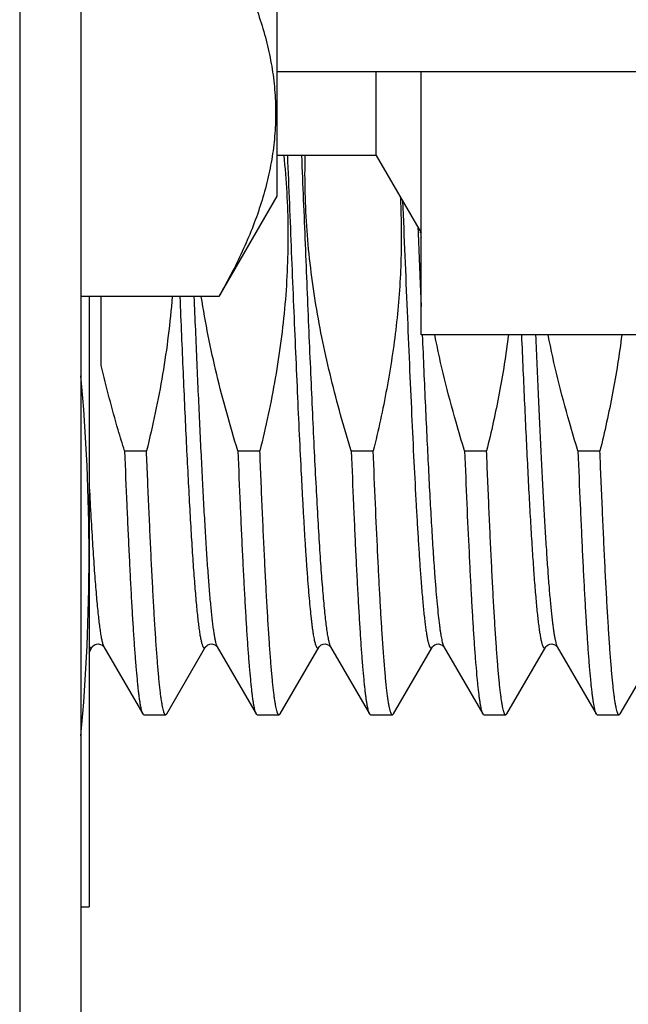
# Model space of a CAD drawing. Header units: inches. Extents: x 0 to 22, y 0 to 17.
# Tile 5 of 98: x 2.325 to 2.474, y 7.592 to 7.833. Entities that reach past the tile are written whole.
import ezdxf

# ---------------------------------------------------------------- set-up
doc = ezdxf.new("R2010")
doc.units = ezdxf.units.IN
doc.header["$LTSCALE"] = 1.21
doc.header["$MEASUREMENT"] = 0
doc.layers.get('0').update_dxf_attribs({"linetype": 'CONTINUOUS'})

msp = doc.modelspace()

# ---------------------------------------------------------------- linework, layer by layer
at = {"color": 7, "linetype": 'CONTINUOUS'}
for p, q in [((2.3249959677, 11.589174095), (2.3249959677, 7.453264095)), ((2.3399959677, 11.575174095), (2.3399959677, 7.453264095)), ((2.3879959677, 8.101030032), (2.3879959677, 7.790030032)), ((2.3879959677, 7.820530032), (2.5556298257, 7.820530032)), ((2.4123817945, 7.8000144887), (2.4123817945, 7.820530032)), ((2.4233502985, 7.7560144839), (2.4233502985, 7.820530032)), ((2.4123817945, 7.8000144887), (2.3879959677, 7.8000144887)), ((2.4123817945, 7.8000144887), (2.4233514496, 7.7810144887)), ((2.3879959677, 7.790030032), (2.3737739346, 7.765396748)), ((2.4182580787, 7.7898873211), (2.4182838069, 7.7893693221)), ((2.423240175, 7.7810076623), (2.4232248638, 7.781209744)), ((2.3737739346, 7.765396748), (2.3399959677, 7.765396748)), ((2.3419959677, 7.765396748), (2.3419959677, 7.6158642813)), ((2.3449959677, 7.7484981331), (2.3449959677, 7.765396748)), ((2.5048502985, 7.7560144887), (2.4233502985, 7.7560144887)), ((2.350682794, 7.7275753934), (2.3560725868, 7.7275753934)), ((2.378459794, 7.7275753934), (2.3838495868, 7.7275753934)), ((2.406236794, 7.7275753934), (2.4116265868, 7.7275753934)), ((2.434013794, 7.7275753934), (2.4394035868, 7.7275753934)), ((2.461790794, 7.7275753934), (2.4671805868, 7.7275753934)), ((2.3419959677, 7.6781532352), (2.3427875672, 7.6795210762)), ((2.345588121, 7.6795836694), (2.3456293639, 7.6795210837)), ((2.3456293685, 7.6795210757), (2.3551315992, 7.6630981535)), ((2.3610623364, 7.6630981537), (2.3705645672, 7.6795210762)), ((2.373365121, 7.6795836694), (2.3734063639, 7.6795210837)), ((2.3734063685, 7.6795210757), (2.3829085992, 7.6630981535)), ((2.3888393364, 7.6630981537), (2.3983415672, 7.6795210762)), ((2.401142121, 7.6795836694), (2.4011833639, 7.6795210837)), ((2.4011833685, 7.6795210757), (2.4106855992, 7.6630981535)), ((2.4166163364, 7.6630981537), (2.4261185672, 7.6795210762)), ((2.4289427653, 7.6795494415), (2.4289602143, 7.6795213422)), ((2.4289603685, 7.6795210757), (2.4384625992, 7.6630981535)), ((2.4443933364, 7.6630981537), (2.4538955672, 7.6795210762)), ((2.4567197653, 7.6795494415), (2.4567372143, 7.6795213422)), ((2.4567373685, 7.6795210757), (2.4662395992, 7.6630981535)), ((2.4721703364, 7.6630981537), (2.4816725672, 7.6795210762)), ((2.3551315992, 7.6630981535), (2.3554020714, 7.6628642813)), ((2.3554020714, 7.6628642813), (2.3607918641, 7.6628642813)), ((2.3610623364, 7.6630981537), (2.3607918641, 7.6628642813)), ((2.3829085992, 7.6630981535), (2.3831790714, 7.6628642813)), ((2.3831790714, 7.6628642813), (2.3885688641, 7.6628642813)), ((2.3888393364, 7.6630981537), (2.3885688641, 7.6628642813)), ((2.4106855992, 7.6630981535), (2.4109560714, 7.6628642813)), ((2.4109560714, 7.6628642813), (2.4163458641, 7.6628642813)), ((2.4166163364, 7.6630981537), (2.4163458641, 7.6628642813)), ((2.4384625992, 7.6630981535), (2.4387330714, 7.6628642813)), ((2.4387330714, 7.6628642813), (2.4441228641, 7.6628642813)), ((2.4443933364, 7.6630981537), (2.4441228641, 7.6628642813)), ((2.4662395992, 7.6630981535), (2.4665100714, 7.6628642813)), ((2.4665100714, 7.6628642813), (2.4718998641, 7.6628642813)), ((2.4721703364, 7.6630981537), (2.4718998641, 7.6628642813)), ((2.3399959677, 7.6158642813), (2.3419959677, 7.6158642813))]:
    msp.add_line(p, q, dxfattribs=at)
at = {"color": 9, "linetype": 'CONTINUOUS'}
for p, q in [((2.4225498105, 7.7823991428), (2.4226076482, 7.7809804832)), ((2.4226076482, 7.7809804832), (2.4231199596, 7.7684935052)), ((2.4231199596, 7.7684935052), (2.4233503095, 7.7629537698)), ((2.3453003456, 7.6803889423), (2.3456293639, 7.6795210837)), ((2.3732280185, 7.6799172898), (2.3734063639, 7.6795210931)), ((2.4566745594, 7.6796405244), (2.4567372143, 7.6795213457))]:
    msp.add_line(p, q, dxfattribs=at)
at = {"color": 7, "linetype": 'CONTINUOUS'}
for points in [[(2.3427873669, 7.6795207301), (2.3427961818, 7.6795353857), (2.3428676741, 7.6796341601), (2.3430373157, 7.6798087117), (2.3433423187, 7.6800224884), (2.3437806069, 7.6801972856), (2.3442740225, 7.6802508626), (2.3447733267, 7.6801563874), (2.3451895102, 7.679952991)], [(2.3451895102, 7.679952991), (2.3454509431, 7.6797422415), (2.345588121, 7.6795836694)], [(2.3705643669, 7.6795207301), (2.3705731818, 7.6795353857), (2.3706446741, 7.6796341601), (2.3708143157, 7.6798087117), (2.3711193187, 7.6800224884), (2.3715576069, 7.6801972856), (2.3720510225, 7.6802508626), (2.3725503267, 7.6801563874), (2.3729665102, 7.679952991)], [(2.3729665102, 7.679952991), (2.3732279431, 7.6797422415), (2.373365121, 7.6795836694)], [(2.3983413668, 7.6795207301), (2.3983501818, 7.6795353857), (2.3984216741, 7.6796341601), (2.3985913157, 7.6798087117), (2.3988963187, 7.6800224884), (2.3993346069, 7.6801972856), (2.3998280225, 7.6802508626), (2.4003273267, 7.6801563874), (2.4007435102, 7.679952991)], [(2.4007435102, 7.679952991), (2.4010049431, 7.6797422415), (2.401142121, 7.6795836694)], [(2.4261183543, 7.6795207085), (2.4261281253, 7.6795368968), (2.4262029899, 7.6796394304), (2.4263820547, 7.6798206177), (2.4267043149, 7.68003933), (2.4271554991, 7.6802079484), (2.4276447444, 7.680248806), (2.4281341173, 7.6801459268), (2.4285411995, 7.6799391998), (2.4287988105, 7.6797252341), (2.4289230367, 7.6795782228), (2.4289427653, 7.6795494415)], [(2.4538953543, 7.6795207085), (2.4539051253, 7.6795368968), (2.4539799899, 7.6796394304), (2.4541590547, 7.6798206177), (2.4544813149, 7.68003933), (2.4549324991, 7.6802079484), (2.4554217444, 7.680248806), (2.4559111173, 7.6801459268)], [(2.4559111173, 7.6801459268), (2.4563181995, 7.6799391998), (2.4565758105, 7.6797252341), (2.4567000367, 7.6795782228), (2.4567197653, 7.6795494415)]]:
    msp.add_lwpolyline(points, dxfattribs=at)
for centre, radius, start, end in [((2.6171128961, 7.7957993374), 0.1944361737, 184.3629749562, 184.7293310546), ((1.8404836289, 7.7014335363), 0.501514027, 0.0492108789, 5.0986937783), ((1.840485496, 7.7022949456), 0.5015121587, 354.9015249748, 359.9507981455)]:
    msp.add_arc(centre, radius, start, end, dxfattribs=at)
at = {"color": 9, "linetype": 'CONTINUOUS'}
msp.add_arc((2.4025617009, 7.6803175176), 0.0015918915, 208.1674843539, 210.0202565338, dxfattribs=at)
at = {"color": 7, "linetype": 'CONTINUOUS'}
for points, knots in [([(2.3737739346, 7.85546339), (2.374822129, 7.853647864), (2.3768308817, 7.8500056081), (2.3795688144, 7.8444574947), (2.3819721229, 7.838868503), (2.3840047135, 7.8332399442), (2.3856313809, 7.8275749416), (2.3868200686, 7.8218790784), (2.3875447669, 7.8161605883), (2.3877883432, 7.810430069), (2.3875447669, 7.8046995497), (2.3868200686, 7.7989810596), (2.3856313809, 7.7932851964), (2.3840047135, 7.7876201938), (2.3819721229, 7.781991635), (2.3795688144, 7.7764026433), (2.3768308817, 7.7708545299), (2.374822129, 7.767212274), (2.3737739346, 7.765396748)], [0, 0, 0, 0, 0.0659401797, 0.1307869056, 0.1945294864, 0.2572013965, 0.3188937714, 0.3797645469, 0.4400393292, 0.5, 0.5599606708, 0.6202354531, 0.6811062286, 0.7427986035, 0.8054705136, 0.8692130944, 0.9340598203, 1, 1, 1, 1]), ([(2.3896966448, 7.80001782), (2.3900102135, 7.7969901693), (2.3904984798, 7.7909194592), (2.3907950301, 7.7817893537), (2.3906494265, 7.7726553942), (2.39006863, 7.7635390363), (2.3890717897, 7.75445888), (2.3872263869, 7.7424221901), (2.3853118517, 7.7334839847), (2.3838495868, 7.7275753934)], [0, 0, 0, 0, 0.1250041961, 0.2500081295, 0.3750120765, 0.5000162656, 0.62502094, 0.7500263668, 1, 1, 1, 1]), ([(2.406236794, 7.7275753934), (2.4053297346, 7.7305066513), (2.4035931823, 7.7363935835), (2.4012564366, 7.7452987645), (2.39922549, 7.7542790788), (2.39753923, 7.7633308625), (2.3962349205, 7.7724459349), (2.3953447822, 7.7816111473), (2.3948920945, 7.7908083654), (2.3948894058, 7.7969478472), (2.3949623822, 7.8000152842)], [0, 0, 0, 0, 0.1250020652, 0.2500034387, 0.3750043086, 0.500004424, 0.6250038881, 0.7500028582, 0.8750014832, 1, 1, 1, 1]), ([(2.4182838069, 7.7893693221), (2.4184092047, 7.7867734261), (2.418553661, 7.7815758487), (2.4184482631, 7.7737776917), (2.4180246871, 7.7659902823), (2.4172934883, 7.7582259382), (2.4162706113, 7.7504946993), (2.4145446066, 7.7402422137), (2.4128751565, 7.732620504), (2.4116265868, 7.7275753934)], [0, 0, 0, 0, 0.1250030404, 0.2500060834, 0.375009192, 0.5000124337, 0.6250158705, 0.7500195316, 1, 1, 1, 1]), ([(2.3623741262, 7.7653964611), (2.3621275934, 7.7622073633), (2.36147955, 7.7558401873), (2.3600742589, 7.7463448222), (2.358274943, 7.7369165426), (2.3568410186, 7.7306804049), (2.3560725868, 7.7275753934)], [0, 0, 0, 0, 0.2499973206, 0.4999964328, 0.749997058, 1, 1, 1, 1]), ([(2.378459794, 7.7275753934), (2.3775014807, 7.7306722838), (2.3756714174, 7.7368933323), (2.3732278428, 7.7463085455), (2.3711305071, 7.7558072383), (2.3699935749, 7.7621926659), (2.3694976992, 7.7653962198)], [0, 0, 0, 0, 0.2500026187, 0.5000033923, 0.7500026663, 1, 1, 1, 1]), ([(2.434013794, 7.7275753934), (2.4332902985, 7.7299134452), (2.4304958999, 7.7392936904), (2.4281413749, 7.748809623), (2.4267122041, 7.7560096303)], [0, 0, 0, 0, 0.2500465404, 1, 1, 1, 1]), ([(2.444758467, 7.7560111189), (2.4444614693, 7.7536168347), (2.4437852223, 7.7488380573), (2.4421259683, 7.739330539), (2.4405626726, 7.7322589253), (2.4394035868, 7.7275753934)], [0, 0, 0, 0, 0.2500114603, 0.5000228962, 1, 1, 1, 1]), ([(2.461790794, 7.7275753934), (2.4610672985, 7.7299134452), (2.4582728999, 7.7392936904), (2.4559183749, 7.748809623), (2.4544892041, 7.7560096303)], [0, 0, 0, 0, 0.2500465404, 1, 1, 1, 1]), ([(2.472535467, 7.7560111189), (2.4722384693, 7.7536168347), (2.4715622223, 7.7488380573), (2.4699029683, 7.739330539), (2.4683396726, 7.7322589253), (2.4671805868, 7.7275753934)], [0, 0, 0, 0, 0.2500114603, 0.5000228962, 1, 1, 1, 1]), ([(2.350682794, 7.7275753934), (2.3501485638, 7.7293018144), (2.3480658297, 7.736223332), (2.3462164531, 7.7432163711), (2.3449959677, 7.7484981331)], [0, 0, 0, 0, 0.250021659, 1, 1, 1, 1]), ([(2.350682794, 7.7275753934), (2.3508612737, 7.7231546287), (2.3511318, 7.7166647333), (2.3515097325, 7.7082115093), (2.3517868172, 7.702327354), (2.352063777, 7.6967814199), (2.3523405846, 7.6915956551), (2.3526171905, 7.6867905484), (2.3528935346, 7.6823850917), (2.3531695, 7.6783966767), (2.3534449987, 7.6748410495), (2.3536821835, 7.6721557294), (2.3538743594, 7.6702346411), (2.3540127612, 7.6689668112), (2.3541510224, 7.6678165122), (2.354289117, 7.6667848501), (2.3544269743, 7.6658728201), (2.3545644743, 7.6650812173), (2.3547015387, 7.6644107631), (2.3548208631, 7.6639292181), (2.3549185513, 7.6636061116), (2.3549874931, 7.6634084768), (2.3550562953, 7.6632413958), (2.3551061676, 7.6631421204), (2.3551315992, 7.6630981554)], [0, 0, 0, 0, 0.2051315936, 0.3011584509, 0.3923170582, 0.4782469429, 0.5586105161, 0.6330919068, 0.7013992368, 0.7632657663, 0.8184514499, 0.8667446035, 0.888248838, 0.9079644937, 0.9258745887, 0.9419639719, 0.9562212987, 0.968637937, 0.9792110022, 0.9879444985, 0.9916267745, 0.9948579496, 0.9976451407, 1, 1, 1, 1]), ([(2.3607918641, 7.6628642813), (2.3607794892, 7.6628642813), (2.3607539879, 7.6628673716), (2.3607164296, 7.6628810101), (2.3606791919, 7.6629034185), (2.360626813, 7.6629474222), (2.3605625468, 7.6630267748), (2.3604898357, 7.6631502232), (2.3604170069, 7.6633077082), (2.3603440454, 7.6634993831), (2.3602709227, 7.6637254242), (2.3601673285, 7.6640940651), (2.3600407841, 7.6646419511), (2.3598953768, 7.6654032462), (2.3597495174, 7.6663005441), (2.3596032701, 7.6673329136), (2.3594567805, 7.6684993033), (2.3593101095, 7.6697984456), (2.3591632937, 7.6712289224), (2.3589595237, 7.6733934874), (2.3587080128, 7.6764148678), (2.3584157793, 7.6804097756), (2.358123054, 7.6848827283), (2.3578299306, 7.689813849), (2.3575365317, 7.6951812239), (2.3572429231, 7.7009609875), (2.356949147, 7.7071274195), (2.3565477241, 7.7160414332), (2.3562614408, 7.7228976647), (2.3560725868, 7.7275753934)], [0, 0, 0, 0, 0.0005704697, 0.0011714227, 0.0018290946, 0.002563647, 0.0043150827, 0.0065008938, 0.0091571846, 0.0123033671, 0.0159505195, 0.0201053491, 0.0299522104, 0.0418599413, 0.0558298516, 0.0718550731, 0.089923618, 0.1100194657, 0.1321230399, 0.1562121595, 0.210243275, 0.2718825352, 0.340862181, 0.4168798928, 0.4996008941, 0.5886596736, 0.6836623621, 0.7841872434, 1, 1, 1, 1]), ([(2.378459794, 7.7275753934), (2.3786382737, 7.7231546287), (2.3789088, 7.7166647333), (2.3792867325, 7.7082115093), (2.3795638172, 7.702327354), (2.379840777, 7.6967814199), (2.3801175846, 7.6915956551), (2.3803941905, 7.6867905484), (2.3806705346, 7.6823850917), (2.3809465, 7.6783966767), (2.3812219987, 7.6748410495), (2.3814591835, 7.6721557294), (2.3816513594, 7.6702346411), (2.3817897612, 7.6689668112), (2.3819280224, 7.6678165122), (2.382066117, 7.6667848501), (2.3822039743, 7.6658728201), (2.3823414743, 7.6650812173), (2.3824785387, 7.6644107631), (2.3825978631, 7.6639292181), (2.3826955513, 7.6636061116), (2.3827644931, 7.6634084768), (2.3828332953, 7.6632413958), (2.3828831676, 7.6631421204), (2.3829085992, 7.6630981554)], [0, 0, 0, 0, 0.2051315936, 0.3011584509, 0.3923170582, 0.4782469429, 0.5586105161, 0.6330919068, 0.7013992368, 0.7632657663, 0.8184514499, 0.8667446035, 0.888248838, 0.9079644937, 0.9258745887, 0.9419639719, 0.9562212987, 0.968637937, 0.9792110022, 0.9879444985, 0.9916267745, 0.9948579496, 0.9976451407, 1, 1, 1, 1]), ([(2.3885688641, 7.6628642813), (2.3885564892, 7.6628642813), (2.3885309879, 7.6628673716), (2.3884934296, 7.6628810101), (2.3884561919, 7.6629034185), (2.388403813, 7.6629474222), (2.3883395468, 7.6630267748), (2.3882668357, 7.6631502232), (2.3881940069, 7.6633077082), (2.3881210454, 7.6634993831), (2.3880479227, 7.6637254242), (2.3879443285, 7.6640940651), (2.3878177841, 7.6646419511), (2.3876723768, 7.6654032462), (2.3875265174, 7.6663005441), (2.3873802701, 7.6673329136), (2.3872337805, 7.6684993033), (2.3870871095, 7.6697984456), (2.3869402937, 7.6712289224), (2.3867365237, 7.6733934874), (2.3864850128, 7.6764148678), (2.3861927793, 7.6804097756), (2.385900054, 7.6848827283), (2.3856069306, 7.689813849), (2.3853135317, 7.6951812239), (2.3850199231, 7.7009609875), (2.384726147, 7.7071274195), (2.3843247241, 7.7160414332), (2.3840384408, 7.7228976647), (2.3838495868, 7.7275753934)], [0, 0, 0, 0, 0.0005704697, 0.0011714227, 0.0018290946, 0.002563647, 0.0043150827, 0.0065008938, 0.0091571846, 0.0123033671, 0.0159505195, 0.0201053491, 0.0299522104, 0.0418599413, 0.0558298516, 0.0718550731, 0.089923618, 0.1100194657, 0.1321230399, 0.1562121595, 0.210243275, 0.2718825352, 0.340862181, 0.4168798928, 0.4996008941, 0.5886596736, 0.6836623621, 0.7841872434, 1, 1, 1, 1]), ([(2.406236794, 7.7275753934), (2.4064152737, 7.7231546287), (2.4066858, 7.7166647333), (2.4070637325, 7.7082115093), (2.4073408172, 7.702327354), (2.407617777, 7.6967814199), (2.4078945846, 7.6915956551), (2.4081711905, 7.6867905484), (2.4084475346, 7.6823850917), (2.4087235, 7.6783966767), (2.4089989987, 7.6748410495), (2.4092361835, 7.6721557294), (2.4094283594, 7.6702346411), (2.4095667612, 7.6689668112), (2.4097050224, 7.6678165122), (2.409843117, 7.6667848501), (2.4099809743, 7.6658728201), (2.4101184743, 7.6650812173), (2.4102555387, 7.6644107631), (2.4103748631, 7.6639292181), (2.4104725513, 7.6636061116), (2.4105414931, 7.6634084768), (2.4106102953, 7.6632413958), (2.4106601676, 7.6631421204), (2.4106855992, 7.6630981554)], [0, 0, 0, 0, 0.2051315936, 0.3011584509, 0.3923170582, 0.4782469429, 0.5586105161, 0.6330919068, 0.7013992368, 0.7632657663, 0.8184514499, 0.8667446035, 0.888248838, 0.9079644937, 0.9258745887, 0.9419639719, 0.9562212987, 0.968637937, 0.9792110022, 0.9879444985, 0.9916267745, 0.9948579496, 0.9976451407, 1, 1, 1, 1]), ([(2.4138023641, 7.6829885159), (2.4137074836, 7.684448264), (2.4135191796, 7.6874946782), (2.4132485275, 7.692249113), (2.4129776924, 7.6973653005), (2.4126060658, 7.7048526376), (2.4121466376, 7.7149604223), (2.411801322, 7.7232473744), (2.4116265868, 7.7275753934)], [0, 0, 0, 0, 0.098306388, 0.2051175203, 0.3200284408, 0.4426099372, 0.7089073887, 1, 1, 1, 1]), ([(2.434013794, 7.7275753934), (2.4341885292, 7.7232473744), (2.4345338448, 7.7149604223), (2.4349932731, 7.7048526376), (2.4353648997, 7.6973653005), (2.4356357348, 7.692249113), (2.4359063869, 7.6874946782), (2.4360946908, 7.684448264), (2.4361895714, 7.6829885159)], [0, 0, 0, 0, 0.2910926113, 0.5573900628, 0.6799715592, 0.7948824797, 0.901693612, 1, 1, 1, 1]), ([(2.4441228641, 7.6628642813), (2.4441104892, 7.6628642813), (2.4440849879, 7.6628673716), (2.4440474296, 7.6628810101), (2.4440101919, 7.6629034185), (2.443957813, 7.6629474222), (2.4438935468, 7.6630267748), (2.4438208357, 7.6631502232), (2.4437480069, 7.6633077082), (2.4436750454, 7.6634993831), (2.4436019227, 7.6637254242), (2.4434983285, 7.6640940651), (2.4433717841, 7.6646419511), (2.4432263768, 7.6654032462), (2.4430805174, 7.6663005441), (2.4429342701, 7.6673329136), (2.4427877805, 7.6684993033), (2.4426411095, 7.6697984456), (2.4424942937, 7.6712289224), (2.4422905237, 7.6733934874), (2.4420390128, 7.6764148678), (2.4417467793, 7.6804097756), (2.441454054, 7.6848827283), (2.4411609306, 7.689813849), (2.4408675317, 7.6951812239), (2.4405739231, 7.7009609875), (2.440280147, 7.7071274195), (2.4398787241, 7.7160414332), (2.4395924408, 7.7228976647), (2.4394035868, 7.7275753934)], [0, 0, 0, 0, 0.0005704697, 0.0011714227, 0.0018290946, 0.002563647, 0.0043150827, 0.0065008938, 0.0091571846, 0.0123033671, 0.0159505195, 0.0201053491, 0.0299522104, 0.0418599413, 0.0558298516, 0.0718550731, 0.089923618, 0.1100194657, 0.1321230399, 0.1562121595, 0.210243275, 0.2718825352, 0.340862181, 0.4168798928, 0.4996008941, 0.5886596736, 0.6836623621, 0.7841872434, 1, 1, 1, 1]), ([(2.461790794, 7.7275753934), (2.4619692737, 7.7231546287), (2.4622398, 7.7166647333), (2.4626177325, 7.7082115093), (2.4628948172, 7.702327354), (2.463171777, 7.6967814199), (2.4634485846, 7.6915956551), (2.4637251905, 7.6867905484), (2.4640015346, 7.6823850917), (2.4642775, 7.6783966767), (2.4645529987, 7.6748410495), (2.4647901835, 7.6721557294), (2.4649823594, 7.6702346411), (2.4651207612, 7.6689668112), (2.4652590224, 7.6678165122), (2.465397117, 7.6667848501), (2.4655349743, 7.6658728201), (2.4656724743, 7.6650812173), (2.4658095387, 7.6644107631), (2.4659288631, 7.6639292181), (2.4660265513, 7.6636061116), (2.4660954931, 7.6634084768), (2.4661642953, 7.6632413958), (2.4662141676, 7.6631421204), (2.4662395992, 7.6630981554)], [0, 0, 0, 0, 0.2051315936, 0.3011584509, 0.3923170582, 0.4782469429, 0.5586105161, 0.6330919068, 0.7013992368, 0.7632657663, 0.8184514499, 0.8667446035, 0.888248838, 0.9079644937, 0.9258745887, 0.9419639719, 0.9562212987, 0.968637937, 0.9792110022, 0.9879444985, 0.9916267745, 0.9948579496, 0.9976451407, 1, 1, 1, 1]), ([(2.4718998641, 7.6628642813), (2.4718874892, 7.6628642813), (2.4718619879, 7.6628673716), (2.4718244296, 7.6628810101), (2.4717871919, 7.6629034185), (2.471734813, 7.6629474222), (2.4716705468, 7.6630267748), (2.4715978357, 7.6631502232), (2.4715250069, 7.6633077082), (2.4714520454, 7.6634993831), (2.4713789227, 7.6637254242), (2.4712753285, 7.6640940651), (2.4711487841, 7.6646419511), (2.4710033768, 7.6654032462), (2.4708575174, 7.6663005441), (2.4707112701, 7.6673329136), (2.4705647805, 7.6684993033), (2.4704181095, 7.6697984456), (2.4702712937, 7.6712289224), (2.4700675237, 7.6733934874), (2.4698160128, 7.6764148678), (2.4695237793, 7.6804097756), (2.469231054, 7.6848827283), (2.4689379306, 7.689813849), (2.4686445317, 7.6951812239), (2.4683509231, 7.7009609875), (2.468057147, 7.7071274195), (2.4676557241, 7.7160414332), (2.4673694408, 7.7228976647), (2.4671805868, 7.7275753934)], [0, 0, 0, 0, 0.0005704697, 0.0011714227, 0.0018290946, 0.002563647, 0.0043150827, 0.0065008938, 0.0091571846, 0.0123033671, 0.0159505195, 0.0201053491, 0.0299522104, 0.0418599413, 0.0558298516, 0.0718550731, 0.089923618, 0.1100194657, 0.1321230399, 0.1562121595, 0.210243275, 0.2718825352, 0.340862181, 0.4168798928, 0.4996008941, 0.5886596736, 0.6836623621, 0.7841872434, 1, 1, 1, 1]), ([(2.4163458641, 7.6628642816), (2.4163325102, 7.6628642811), (2.4163048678, 7.662867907), (2.4162643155, 7.6628838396), (2.4162241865, 7.6629099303), (2.4161675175, 7.6629613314), (2.4160982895, 7.6630537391), (2.4160200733, 7.6631969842), (2.4159416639, 7.6633798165), (2.4158630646, 7.6636023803), (2.4157842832, 7.6638648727), (2.4157053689, 7.6641672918), (2.4156263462, 7.6645096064), (2.4155156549, 7.6650445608), (2.4153795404, 7.6658129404), (2.4152222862, 7.6668540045), (2.4150646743, 7.6680513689), (2.4149067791, 7.6694035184), (2.4147486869, 7.6709087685), (2.4145904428, 7.672565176), (2.4143708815, 7.6750690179), (2.4140998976, 7.6785595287), (2.4139024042, 7.6814493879), (2.4138023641, 7.6829885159)], [0, 0, 0, 0, 0.001960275, 0.0040415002, 0.0063455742, 0.0089482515, 0.0152364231, 0.0231703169, 0.0328717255, 0.0444042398, 0.057803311, 0.0730898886, 0.0902764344, 0.1093688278, 0.153275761, 0.2048040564, 0.263913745, 0.330548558, 0.4046341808, 0.4860859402, 0.5748025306, 0.7735892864, 1, 1, 1, 1]), ([(2.4361895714, 7.6829885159), (2.4362795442, 7.6816042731), (2.4364576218, 7.6789856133), (2.4367391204, 7.6752887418), (2.4369814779, 7.6724967), (2.4371778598, 7.6704994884), (2.4373192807, 7.6691817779), (2.4374605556, 7.6679865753), (2.437601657, 7.6669150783), (2.4377425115, 7.6659683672), (2.4378829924, 7.6651473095), (2.4380230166, 7.6644526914), (2.4381449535, 7.6639543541), (2.4382448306, 7.6636205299), (2.4383152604, 7.6634168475), (2.4383855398, 7.6632450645), (2.4384365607, 7.6631431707), (2.4384625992, 7.6630981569)], [0, 0, 0, 0, 0.2074069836, 0.3924389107, 0.5543452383, 0.626426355, 0.6924964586, 0.7524959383, 0.8063714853, 0.8540824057, 0.8955972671, 0.9309042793, 0.9600146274, 0.9722636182, 0.9829923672, 0.9922246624, 1, 1, 1, 1])]:
    msp.add_open_spline(points, degree=3, knots=knots, dxfattribs=at)
at = {"color": 9, "linetype": 'CONTINUOUS'}
for points, knots in [([(2.3905904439, 7.8000177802), (2.3907525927, 7.7960591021), (2.3910749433, 7.7881405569), (2.3915564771, 7.7763084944), (2.3920379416, 7.764615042), (2.3925192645, 7.7532004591), (2.3930003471, 7.7422016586), (2.3934810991, 7.7317505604), (2.3938891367, 7.7234414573), (2.3942180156, 7.7171615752), (2.3944595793, 7.7127603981), (2.3947010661, 7.708584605), (2.3949424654, 7.7046467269), (2.3951837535, 7.7009585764), (2.3954248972, 7.6975312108), (2.3956658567, 7.6943749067), (2.3959065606, 7.6914991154), (2.3961469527, 7.6889124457), (2.3963533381, 7.6869418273), (2.396520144, 7.6855159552), (2.3966408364, 7.6845607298), (2.3967614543, 7.6836829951), (2.3968819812, 7.6828833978), (2.3970023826, 7.6821625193), (2.3971226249, 7.6815208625), (2.3972426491, 7.6809588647), (2.3973623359, 7.6804767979), (2.397481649, 7.6800749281), (2.3975858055, 7.6797918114), (2.3976711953, 7.6796071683), (2.3977313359, 7.6794972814), (2.3977914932, 7.6794074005), (2.3978518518, 7.6793373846), (2.3979128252, 7.6792871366), (2.3979751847, 7.6792570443), (2.3980390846, 7.6792487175), (2.3981026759, 7.6792631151), (2.3981645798, 7.6792987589), (2.3982253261, 7.6793543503), (2.3982856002, 7.6794297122), (2.3983226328, 7.6794883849), (2.3983413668, 7.6795207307)], [0, 0, 0, 0, 0.0976982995, 0.195423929, 0.2920065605, 0.3862896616, 0.4771444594, 0.5634834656, 0.6442739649, 0.6822837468, 0.7185502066, 0.7529651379, 0.7854258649, 0.8158358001, 0.8441048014, 0.8701492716, 0.8938925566, 0.9152656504, 0.9342074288, 0.942749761, 0.9506653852, 0.9579490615, 0.9645965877, 0.9706045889, 0.9759704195, 0.9806931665, 0.9847735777, 0.988215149, 0.9910268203, 0.9922021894, 0.9932287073, 0.9941127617, 0.9948645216, 0.995500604, 0.9960483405, 0.9965498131, 0.9970587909, 0.9976268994, 0.9982920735, 0.9990782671, 1, 1, 1, 1]), ([(2.3940545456, 7.8000177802), (2.3943518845, 7.792758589), (2.3947916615, 7.7818997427), (2.395382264, 7.7675101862), (2.3958238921, 7.7569531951), (2.3962653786, 7.7467076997), (2.3967066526, 7.7368769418), (2.3971476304, 7.7275599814), (2.3975881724, 7.7188506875), (2.3980281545, 7.7108368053), (2.398404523, 7.7046311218), (2.3987087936, 7.7000744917), (2.3989299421, 7.6969829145), (2.3991509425, 7.6941204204), (2.3993717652, 7.6914942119), (2.399592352, 7.689110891), (2.3998125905, 7.6869764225), (2.4000324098, 7.6850961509), (2.4002221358, 7.6836912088), (2.4003761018, 7.6826983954), (2.4004865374, 7.6820521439), (2.4005968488, 7.6814725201), (2.4007069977, 7.6809598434), (2.4008169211, 7.6805143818), (2.4009265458, 7.6801362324), (2.401035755, 7.6798255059), (2.4011165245, 7.6796441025), (2.4011583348, 7.6795660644)], [0, 0, 0, 0, 0.1805001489, 0.270000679, 0.3577982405, 0.4430096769, 0.524778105, 0.6022814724, 0.6747410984, 0.7414298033, 0.8016792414, 0.8291983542, 0.8548874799, 0.8786829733, 0.9005259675, 0.9203631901, 0.9381469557, 0.9538353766, 0.9673936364, 0.9733653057, 0.9787951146, 0.9836812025, 0.9880230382, 0.9918212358, 0.9950783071, 0.9978004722, 1, 1, 1, 1]), ([(2.4188226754, 7.7888590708), (2.4191893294, 7.779851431), (2.4197314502, 7.7665093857), (2.4204748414, 7.7490388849), (2.4210247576, 7.7367163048), (2.4215739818, 7.725199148), (2.4220428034, 7.7161890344), (2.4224221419, 7.7095187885), (2.4226985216, 7.7049658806), (2.4229747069, 7.7007396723), (2.4231669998, 7.6980336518), (2.4232639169, 7.6967380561)], [0, 0, 0, 0, 0.2932334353, 0.4343335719, 0.5687756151, 0.694447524, 0.809376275, 0.8622417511, 0.9117602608, 0.9577405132, 1, 1, 1, 1]), ([(2.3642309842, 7.7653806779), (2.3643615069, 7.762243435), (2.3646214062, 7.7560540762), (2.3650154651, 7.7469224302), (2.365409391, 7.7381187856), (2.3658031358, 7.7297136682), (2.3661966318, 7.7217744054), (2.3665897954, 7.7143645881), (2.3669824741, 7.7075435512), (2.367374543, 7.7013659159), (2.3677111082, 7.6966436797), (2.3679836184, 7.6932246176), (2.3681806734, 7.690940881), (2.3683775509, 7.688851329), (2.3685742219, 7.6869601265), (2.3687705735, 7.6852710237), (2.3689665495, 7.6837873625), (2.3691357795, 7.6826816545), (2.3692731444, 7.6819025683), (2.3693716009, 7.6813969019), (2.3694699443, 7.6809445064), (2.3695681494, 7.6805455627), (2.3696661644, 7.680200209), (2.3697639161, 7.6799084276), (2.3698613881, 7.6796702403), (2.3699468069, 7.6795071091), (2.3700168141, 7.6794054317), (2.370066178, 7.6793473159), (2.3701157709, 7.67930253), (2.3701658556, 7.6792711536), (2.3702166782, 7.6792535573), (2.3702680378, 7.6792503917), (2.3703191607, 7.679261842), (2.3703695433, 7.6792873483), (2.3704193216, 7.6793263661), (2.3704899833, 7.6794013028), (2.3705352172, 7.6794704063), (2.3705643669, 7.6795207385)], [0, 0, 0, 0, 0.1082814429, 0.2136281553, 0.315197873, 0.412178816, 0.5037963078, 0.5893190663, 0.668065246, 0.7394082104, 0.802782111, 0.8313219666, 0.8576878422, 0.8818287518, 0.9036984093, 0.9232564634, 0.9404677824, 0.9553046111, 0.961826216, 0.9677478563, 0.9730688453, 0.9777899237, 0.9819138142, 0.9854457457, 0.9883956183, 0.9907826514, 0.9917767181, 0.9926472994, 0.993406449, 0.9940724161, 0.9946720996, 0.9952418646, 0.9958237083, 0.9964572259, 0.9971734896, 0.9979942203, 1, 1, 1, 1]), ([(2.3676950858, 7.7653806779), (2.3679208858, 7.7599533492), (2.3682602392, 7.751922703), (2.3687261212, 7.741384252), (2.3690705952, 7.7338746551), (2.3694149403, 7.7266952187), (2.3697591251, 7.719889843), (2.3701030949, 7.7135001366), (2.370446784, 7.7075651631), (2.370790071, 7.7021211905), (2.3711328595, 7.6972014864), (2.3714271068, 7.6934440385), (2.3716651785, 7.6907228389), (2.3718373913, 7.6889022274), (2.3720094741, 7.6872329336), (2.3721813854, 7.6857175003), (2.3723530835, 7.6843582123), (2.3725244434, 7.6831570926), (2.3726954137, 7.6821159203), (2.3728434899, 7.681350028), (2.3729640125, 7.6808192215), (2.3730499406, 7.6804814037), (2.3731357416, 7.680184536), (2.3731969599, 7.6800016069), (2.3732280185, 7.6799172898)], [0, 0, 0, 0, 0.1901458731, 0.2813602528, 0.3692545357, 0.4532926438, 0.5329622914, 0.6077781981, 0.677285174, 0.7410610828, 0.7987197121, 0.8499136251, 0.8729891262, 0.8943374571, 0.913927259, 0.9317309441, 0.9477236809, 0.9618851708, 0.9741988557, 0.9846546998, 0.9891849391, 0.9932508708, 0.9968546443, 1, 1, 1, 1]), ([(2.4236430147, 7.7560139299), (2.4238919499, 7.7501669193), (2.4242669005, 7.7415732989), (2.4247894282, 7.7303801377), (2.4251729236, 7.7225986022), (2.4255561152, 7.7153132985), (2.4259389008, 7.7085796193), (2.4263211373, 7.7024487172), (2.4265910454, 7.6985691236), (2.4267280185, 7.6967380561)], [0, 0, 0, 0, 0.2957794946, 0.4347394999, 0.5663254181, 0.6895401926, 0.8034517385, 0.9071980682, 1, 1, 1, 1]), ([(2.4479568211, 7.7559926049), (2.4480788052, 7.753127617), (2.4483217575, 7.7474926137), (2.4486913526, 7.7392023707), (2.4490608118, 7.7312549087), (2.4494300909, 7.7237062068), (2.449799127, 7.716609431), (2.4501678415, 7.7100145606), (2.4505360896, 7.7039680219), (2.4509037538, 7.6985123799), (2.4512195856, 7.6943538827), (2.4514753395, 7.6913513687), (2.4516601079, 7.689351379), (2.4518447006, 7.6875249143), (2.452029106, 7.6858751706), (2.4521871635, 7.684612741), (2.4523146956, 7.6836935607), (2.4524336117, 7.6828954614), (2.4525800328, 7.682013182), (2.4527391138, 7.681210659), (2.4528690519, 7.680663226), (2.4529611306, 7.6803220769), (2.4530530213, 7.6800281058), (2.4531446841, 7.6797812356), (2.4532361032, 7.6795814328), (2.4533163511, 7.6794463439), (2.4533820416, 7.6793639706), (2.4534284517, 7.6793177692), (2.4534751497, 7.6792833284), (2.4535223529, 7.6792608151), (2.4535701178, 7.679250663), (2.4536358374, 7.6792541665), (2.4537005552, 7.6792855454), (2.4537591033, 7.6793350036), (2.4538251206, 7.6794075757), (2.4538678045, 7.6794731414), (2.4538953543, 7.6795207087)], [0, 0, 0, 0, 0.1108638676, 0.2180576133, 0.3208279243, 0.4184528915, 0.5102471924, 0.5955670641, 0.6738150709, 0.7444446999, 0.8069648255, 0.8350468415, 0.8609446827, 0.8846150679, 0.9060185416, 0.9251214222, 0.933800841, 0.9418949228, 0.9563169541, 0.9683740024, 0.9735153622, 0.9780667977, 0.9820323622, 0.9854193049, 0.9882403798, 0.9905194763, 0.9914702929, 0.9923070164, 0.993044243, 0.9937032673, 0.994313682, 0.9949123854, 0.9962182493, 0.9969934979, 0.9978748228, 1, 1, 1, 1]), ([(2.4514209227, 7.7559926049), (2.4516340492, 7.7509869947), (2.4519552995, 7.7436010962), (2.4523990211, 7.7339348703), (2.45272613, 7.7271046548), (2.4530531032, 7.7206094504), (2.45337991, 7.7144850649), (2.4537064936, 7.7087652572), (2.4540327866, 7.7034815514), (2.4543586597, 7.6986630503), (2.4546840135, 7.6943362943), (2.4549637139, 7.6910498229), (2.4551902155, 7.6886845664), (2.4553536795, 7.6871135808), (2.455517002, 7.6856814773), (2.4556801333, 7.6843902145), (2.4558430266, 7.683241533), (2.4560055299, 7.6822369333), (2.4561675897, 7.6813777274), (2.4563083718, 7.6807543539), (2.4564233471, 7.6803302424), (2.4565048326, 7.6800663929), (2.4565861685, 7.6798395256), (2.4566447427, 7.6797024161), (2.4566745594, 7.6796405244)], [0, 0, 0, 0, 0.1962029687, 0.2895131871, 0.3789388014, 0.463988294, 0.5441945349, 0.6191174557, 0.6883466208, 0.7515037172, 0.808245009, 0.8582638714, 0.8806674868, 0.9012940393, 0.920116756, 0.9371127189, 0.9522617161, 0.9655484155, 0.9769617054, 0.9864984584, 0.9905652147, 0.9941673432, 0.9973096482, 1, 1, 1, 1]), ([(2.3419959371, 7.7196941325), (2.3421282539, 7.7171634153), (2.3423903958, 7.7123220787), (2.342799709, 7.705411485), (2.3431504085, 7.7000930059), (2.3434340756, 7.6962126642), (2.3436397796, 7.6935977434), (2.3438453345, 7.6911884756), (2.3440507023, 7.6889901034), (2.3442558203, 7.6870074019), (2.3444605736, 7.6852446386), (2.3446648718, 7.6837056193), (2.3448415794, 7.6825654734), (2.3449852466, 7.6817683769), (2.3450879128, 7.6812562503), (2.3451904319, 7.6808021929), (2.3452633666, 7.6805200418), (2.3453003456, 7.6803889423)], [0, 0, 0, 0, 0.1925965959, 0.3684778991, 0.526121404, 0.5976725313, 0.6641686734, 0.7254674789, 0.7814399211, 0.8319696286, 0.8769535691, 0.9163053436, 0.9499550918, 0.9646267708, 0.977857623, 0.9896476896, 1, 1, 1, 1]), ([(2.4232639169, 7.6967380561), (2.4233753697, 7.6952481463), (2.4235458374, 7.6930906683), (2.4237918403, 7.6903200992), (2.423969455, 7.6884776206), (2.4241469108, 7.6867969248), (2.4243241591, 7.6852807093), (2.4245011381, 7.6839314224), (2.4246776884, 7.6827511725), (2.4248537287, 7.6817418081), (2.425006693, 7.6810094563), (2.4251316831, 7.6805112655), (2.42522019, 7.6802017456), (2.4253085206, 7.679935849), (2.4253966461, 7.6797134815), (2.4254845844, 7.679534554), (2.4255617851, 7.6794147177), (2.4256250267, 7.6793427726), (2.4256812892, 7.6792926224), (2.4257427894, 7.679258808), (2.4258061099, 7.679250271), (2.4258693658, 7.6792578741), (2.4259309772, 7.6792908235), (2.4259872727, 7.6793402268), (2.4260505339, 7.67941129), (2.4260917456, 7.6794747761), (2.4261183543, 7.6795207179)], [0, 0, 0, 0, 0.2454627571, 0.3555493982, 0.4569673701, 0.5495652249, 0.6332030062, 0.7077577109, 0.7731310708, 0.8292494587, 0.876073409, 0.8960035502, 0.9136231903, 0.928950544, 0.9420189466, 0.9528884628, 0.9616679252, 0.9653389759, 0.968583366, 0.9740507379, 0.9765140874, 0.978973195, 0.9844100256, 0.9876320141, 0.9912775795, 1, 1, 1, 1]), ([(2.4267280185, 7.6967380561), (2.4268164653, 7.6955556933), (2.4269916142, 7.6933163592), (2.4272681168, 7.690151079), (2.4275439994, 7.6873747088), (2.4277824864, 7.6853103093), (2.4279764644, 7.6838620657), (2.4281151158, 7.682929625), (2.4282535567, 7.6821015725), (2.4283916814, 7.6813786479), (2.4285294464, 7.6807615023), (2.4286491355, 7.6803148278), (2.4287468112, 7.6800118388), (2.4288161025, 7.6798235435), (2.428885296, 7.679661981), (2.4289349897, 7.679564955), (2.4289602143, 7.6795213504)], [0, 0, 0, 0, 0.2043737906, 0.3871692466, 0.5476681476, 0.685282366, 0.7453503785, 0.7995249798, 0.8477675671, 0.8900539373, 0.9263735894, 0.9567453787, 0.9697194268, 0.9812354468, 0.9913168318, 1, 1, 1, 1]), ([(2.3419959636, 7.6798929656), (2.3420259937, 7.679812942), (2.3420846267, 7.6796697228), (2.3421700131, 7.679506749), (2.3422400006, 7.6794051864), (2.3422893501, 7.6793471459), (2.3423389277, 7.6793024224), (2.3423889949, 7.6792710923), (2.3424398, 7.67925353), (2.3424911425, 7.6792503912), (2.3425422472, 7.6792618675), (2.3425926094, 7.6792873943), (2.3426423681, 7.6793264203), (2.3427130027, 7.6794013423), (2.342758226, 7.6794704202), (2.3427873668, 7.6795207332)], [0, 0, 0, 0, 0.2026417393, 0.3666142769, 0.4348937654, 0.4946919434, 0.5468414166, 0.5925968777, 0.6338041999, 0.6729609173, 0.7129535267, 0.7565028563, 0.8057402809, 0.8621529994, 1, 1, 1, 1])]:
    msp.add_open_spline(points, degree=3, knots=knots, dxfattribs=at)

doc.saveas('drawing.dxf')
